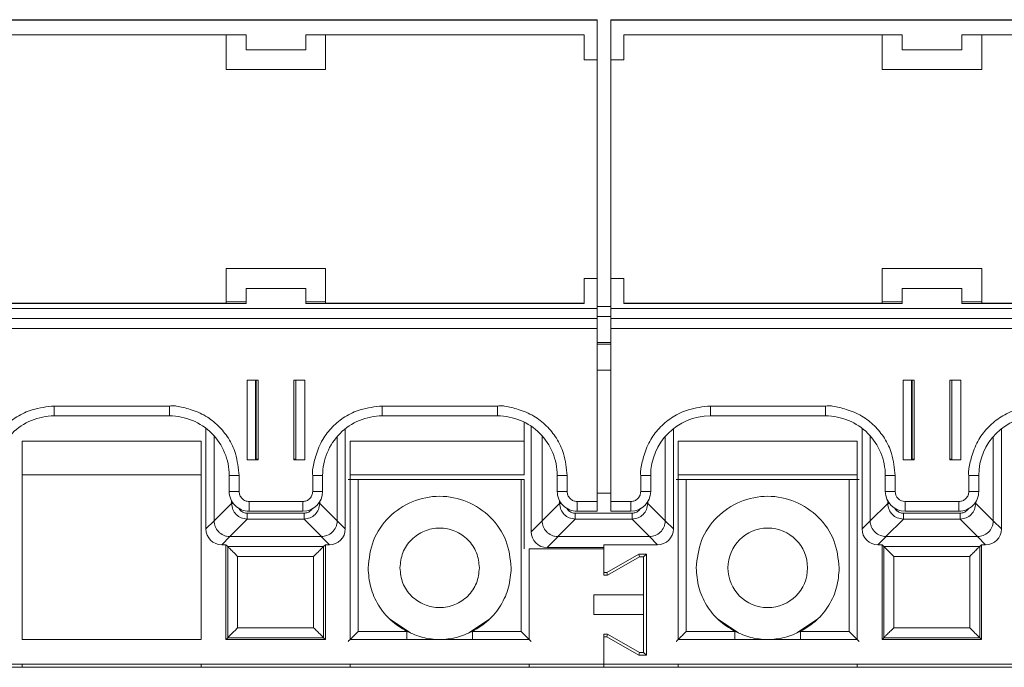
# Paper-space layout 'Blatt2' of a CAD drawing. Header units: millimetres. Extents: x 257 to 862, y 404 to 535.
# Tile 21 of 36: x 613 to 662, y 503 to 535. Entities that reach past the tile are written whole.
import ezdxf

# ---------------------------------------------------------------- set-up
doc = ezdxf.new("R2010")
doc.units = ezdxf.units.MM

psp = doc.layouts.new('Blatt2')

# ---------------------------------------------------------------- linework, layer by layer
at = {"color": 7, "linetype": 'Continuous', "lineweight": 15}
for p, q in [((477.597, 535.141), (641.897, 535.141)), ((616.997, 535.16), (601.497, 535.16)), ((616.997, 535.16), (617.997, 535.16)), ((633.497, 535.16), (617.997, 535.16)), ((633.497, 535.16), (634.497, 535.16)), ((634.497, 535.16), (641.897, 535.16)), ((641.897, 535.16), (641.897, 535.141)), ((641.897, 535.141), (641.897, 533.141)), ((642.597, 535.16), (649.997, 535.16)), ((642.597, 535.16), (642.597, 535.141)), ((642.597, 535.141), (806.897, 535.141)), ((642.597, 535.141), (642.597, 533.141)), ((649.997, 535.16), (650.997, 535.16)), ((666.497, 535.16), (650.997, 535.16)), ((610.747, 534.391), (624.247, 534.391)), ((623.247, 534.391), (623.247, 532.65)), ((624.247, 533.641), (624.247, 534.391)), ((627.247, 534.391), (641.247, 534.391)), ((627.247, 534.391), (627.247, 533.641)), ((628.247, 532.65), (628.247, 534.391)), ((641.247, 534.391), (641.247, 533.141)), ((643.247, 534.391), (657.247, 534.391)), ((643.247, 533.141), (643.247, 534.391)), ((656.247, 534.391), (656.247, 532.65)), ((657.247, 533.641), (657.247, 534.391)), ((660.247, 534.391), (673.747, 534.391)), ((660.247, 534.391), (660.247, 533.641)), ((661.247, 532.65), (661.247, 534.391)), ((627.247, 533.641), (624.247, 533.641)), ((660.247, 533.641), (657.247, 533.641)), ((641.247, 533.141), (641.897, 533.141)), ((641.897, 533.141), (641.897, 522.15)), ((642.597, 533.141), (643.247, 533.141)), ((642.597, 522.15), (642.597, 533.141)), ((623.247, 532.66), (628.247, 532.66)), ((623.247, 532.65), (628.247, 532.65)), ((656.247, 532.66), (661.247, 532.66)), ((656.247, 532.65), (661.247, 532.65)), ((628.247, 522.65), (623.247, 522.65)), ((623.247, 522.65), (623.247, 520.9)), ((628.247, 520.9), (628.247, 522.65)), ((661.247, 522.65), (656.247, 522.65)), ((656.247, 522.65), (656.247, 520.9)), ((661.247, 520.9), (661.247, 522.65)), ((641.247, 522.15), (641.247, 522.142)), ((641.897, 522.15), (641.247, 522.15)), ((641.247, 522.142), (641.247, 520.892)), ((641.897, 522.142), (641.247, 522.142)), ((641.897, 522.15), (641.897, 522.142)), ((641.897, 522.142), (641.897, 520.642)), ((643.247, 522.15), (642.597, 522.15)), ((642.597, 522.15), (642.597, 522.142)), ((643.247, 522.142), (642.597, 522.142)), ((642.597, 522.142), (642.597, 520.642)), ((643.247, 522.15), (643.247, 522.142)), ((643.247, 520.892), (643.247, 522.142)), ((627.247, 521.646), (624.247, 521.646)), ((624.247, 521.646), (624.247, 521.642)), ((624.247, 520.892), (624.247, 521.642)), ((624.247, 521.642), (627.247, 521.642)), ((627.247, 521.642), (627.247, 521.646)), ((627.247, 521.642), (627.247, 520.892)), ((660.247, 521.646), (657.247, 521.646)), ((657.247, 521.646), (657.247, 521.642)), ((657.247, 520.892), (657.247, 521.642)), ((657.247, 521.642), (660.247, 521.642)), ((660.247, 521.642), (660.247, 521.646)), ((660.247, 521.642), (660.247, 520.892)), ((477.597, 520.642), (641.897, 520.642)), ((624.247, 520.892), (610.747, 520.892)), ((623.247, 520.9), (611.747, 520.9)), ((623.247, 520.972), (624.247, 520.972)), ((627.247, 520.972), (628.247, 520.972)), ((641.247, 520.892), (627.247, 520.892)), ((641.247, 520.9), (628.247, 520.9)), ((642.597, 520.74), (641.897, 520.74)), ((641.897, 520.642), (641.897, 520.137)), ((642.597, 520.642), (806.897, 520.642)), ((642.597, 520.642), (642.597, 520.137)), ((656.247, 520.9), (643.247, 520.9)), ((657.247, 520.892), (643.247, 520.892)), ((656.247, 520.972), (657.247, 520.972)), ((660.247, 520.972), (661.247, 520.972)), ((673.747, 520.892), (660.247, 520.892)), ((672.747, 520.9), (661.247, 520.9)), ((477.597, 520.137), (641.897, 520.137)), ((641.897, 520.135), (477.597, 520.135)), ((641.897, 520.225), (642.597, 520.225)), ((641.897, 520.137), (641.897, 520.135)), ((641.897, 520.135), (641.897, 519.63)), ((642.597, 520.137), (806.897, 520.137)), ((642.597, 520.137), (642.597, 520.135)), ((806.897, 520.135), (642.597, 520.135)), ((642.597, 520.135), (642.597, 519.63)), ((477.597, 519.63), (641.897, 519.63)), ((641.897, 519.63), (641.897, 510.931)), ((642.597, 519.63), (806.897, 519.63)), ((642.597, 519.63), (642.597, 510.931)), ((642.597, 518.925), (641.897, 518.925)), ((642.597, 518.842), (641.897, 518.842)), ((641.897, 517.542), (642.597, 517.542)), ((624.847, 517.031), (624.297, 517.031)), ((624.297, 517.031), (624.297, 513.031)), ((624.719, 513.042), (624.719, 517.031)), ((624.847, 513.031), (624.847, 517.031)), ((626.647, 517.031), (626.647, 513.031)), ((627.197, 517.031), (626.647, 517.031)), ((626.747, 517.031), (626.747, 513.042)), ((627.197, 513.031), (627.197, 517.031)), ((657.847, 517.031), (657.297, 517.031)), ((657.297, 517.031), (657.297, 513.031)), ((657.719, 513.042), (657.719, 517.031)), ((657.847, 513.031), (657.847, 517.031)), ((659.647, 517.031), (659.647, 513.031)), ((660.197, 517.031), (659.647, 517.031)), ((659.747, 517.031), (659.747, 513.042)), ((660.197, 513.031), (660.197, 517.031)), ((620.397, 515.731), (614.597, 515.731)), ((614.597, 515.235), (614.597, 515.731)), ((620.397, 515.235), (620.397, 515.731)), ((636.897, 515.731), (631.097, 515.731)), ((631.097, 515.235), (631.097, 515.731)), ((636.897, 515.235), (636.897, 515.731)), ((653.397, 515.731), (647.597, 515.731)), ((647.597, 515.235), (647.597, 515.731)), ((653.397, 515.235), (653.397, 515.731)), ((614.597, 515.235), (620.397, 515.235)), ((631.097, 515.235), (636.897, 515.235)), ((647.597, 515.235), (653.397, 515.235)), ((622.229, 514.611), (622.229, 509.555)), ((629.237, 509.555), (629.237, 514.589)), ((638.233, 514.921), (638.233, 513.963)), ((638.583, 514.717), (638.583, 509.41)), ((645.737, 509.555), (645.737, 514.589)), ((655.229, 514.611), (655.229, 509.555)), ((662.237, 509.555), (662.237, 514.589)), ((622.637, 509.964), (622.637, 514.231)), ((628.829, 514.198), (628.829, 509.964)), ((639.137, 509.964), (639.137, 514.231)), ((645.329, 514.198), (645.329, 509.964)), ((655.637, 509.964), (655.637, 514.231)), ((661.829, 514.198), (661.829, 509.964)), ((621.983, 513.963), (612.983, 513.963)), ((612.983, 513.963), (612.983, 503.99)), ((621.983, 503.99), (621.983, 513.963)), ((638.233, 513.963), (629.483, 513.963)), ((629.483, 513.963), (629.483, 503.99)), ((638.233, 512.266), (638.233, 513.963)), ((645.983, 513.963), (645.983, 503.99)), ((654.983, 513.963), (645.983, 513.963)), ((654.983, 503.99), (654.983, 513.963)), ((624.719, 513.059), (624.747, 513.059)), ((657.719, 513.059), (657.747, 513.059)), ((624.297, 513.031), (624.847, 513.031)), ((624.847, 513.042), (624.719, 513.042)), ((626.747, 513.042), (626.647, 513.042)), ((626.647, 513.031), (627.197, 513.031)), ((657.297, 513.031), (657.847, 513.031)), ((657.847, 513.042), (657.719, 513.042)), ((659.747, 513.042), (659.647, 513.042)), ((659.647, 513.031), (660.197, 513.031)), ((612.983, 512.266), (621.983, 512.266)), ((623.397, 512.235), (623.397, 511.435)), ((623.897, 511.431), (623.897, 512.231)), ((627.597, 512.231), (627.597, 511.431)), ((628.097, 511.435), (628.097, 512.235)), ((629.483, 512.266), (638.233, 512.266)), ((639.897, 512.235), (639.897, 511.435)), ((640.397, 511.431), (640.397, 512.231)), ((644.097, 512.231), (644.097, 511.431)), ((644.597, 511.435), (644.597, 512.235)), ((645.983, 512.266), (654.983, 512.266)), ((656.397, 512.235), (656.397, 511.435)), ((656.897, 511.431), (656.897, 512.231)), ((660.597, 512.231), (660.597, 511.431)), ((661.097, 511.435), (661.097, 512.235)), ((629.885, 504.392), (629.885, 512.033)), ((629.885, 512.033), (638.081, 512.033)), ((638.081, 512.033), (638.233, 512.033)), ((638.081, 504.392), (638.081, 512.033)), ((638.233, 508.54), (638.233, 512.033)), ((646.385, 504.392), (646.385, 512.033)), ((646.385, 512.033), (654.581, 512.033)), ((654.581, 504.392), (654.581, 512.033)), ((642.597, 511.345), (641.897, 511.345)), ((623.518, 510.832), (622.637, 509.95)), ((627.097, 510.931), (624.397, 510.931)), ((624.397, 510.435), (624.397, 510.931)), ((627.097, 510.435), (627.097, 510.931)), ((628.829, 509.95), (627.948, 510.832)), ((640.018, 510.832), (639.137, 509.95)), ((641.897, 510.931), (640.897, 510.931)), ((640.897, 510.931), (640.897, 510.435)), ((641.897, 510.931), (641.897, 510.435)), ((643.597, 510.931), (642.597, 510.931)), ((642.597, 510.931), (642.597, 510.435)), ((643.597, 510.435), (643.597, 510.931)), ((645.329, 509.95), (644.448, 510.832)), ((656.518, 510.832), (655.637, 509.95)), ((660.097, 510.931), (657.397, 510.931)), ((657.397, 510.435), (657.397, 510.931)), ((660.097, 510.435), (660.097, 510.931)), ((661.829, 509.95), (660.948, 510.832)), ((624.305, 510.34), (627.161, 510.34)), ((624.305, 510.34), (624.305, 510.045)), ((624.397, 510.435), (627.097, 510.435)), ((627.161, 510.34), (627.161, 510.045)), ((640.805, 510.34), (643.661, 510.34)), ((640.805, 510.34), (640.805, 510.045)), ((640.897, 510.435), (641.897, 510.435)), ((642.597, 510.435), (643.597, 510.435)), ((643.661, 510.045), (643.661, 510.34)), ((657.305, 510.34), (660.161, 510.34)), ((657.305, 510.34), (657.305, 510.045)), ((657.397, 510.435), (660.097, 510.435)), ((660.161, 510.34), (660.161, 510.045)), ((622.229, 509.555), (622.637, 509.964)), ((622.637, 509.95), (622.637, 509.964)), ((623.424, 509.164), (624.305, 510.045)), ((624.305, 510.045), (627.161, 510.045)), ((627.161, 510.045), (628.042, 509.164)), ((628.829, 509.964), (628.829, 509.95)), ((628.829, 509.964), (629.237, 509.555)), ((639.137, 509.964), (638.583, 509.41)), ((639.137, 509.95), (639.137, 509.964)), ((639.924, 509.164), (640.805, 510.045)), ((640.805, 510.045), (643.661, 510.045)), ((643.661, 510.045), (644.542, 509.164)), ((645.329, 509.964), (645.329, 509.95)), ((645.329, 509.964), (645.737, 509.555)), ((655.229, 509.555), (655.637, 509.964)), ((655.637, 509.95), (655.637, 509.964)), ((656.424, 509.164), (657.305, 510.045)), ((657.305, 510.045), (660.161, 510.045)), ((660.161, 510.045), (661.042, 509.164)), ((661.829, 509.964), (661.829, 509.95)), ((661.829, 509.964), (662.237, 509.555)), ((623.437, 509.164), (623.029, 508.755)), ((623.437, 509.164), (623.424, 509.164)), ((628.029, 509.164), (623.437, 509.164)), ((628.042, 509.164), (628.029, 509.164)), ((628.029, 509.164), (628.437, 508.755)), ((639.937, 509.164), (639.383, 508.61)), ((639.937, 509.164), (639.924, 509.164)), ((644.529, 509.164), (639.937, 509.164)), ((644.542, 509.164), (644.529, 509.164)), ((644.937, 508.755), (644.529, 509.164)), ((656.437, 509.164), (656.029, 508.755)), ((656.437, 509.164), (656.424, 509.164)), ((661.029, 509.164), (656.437, 509.164)), ((661.042, 509.164), (661.029, 509.164)), ((661.029, 509.164), (661.437, 508.755)), ((623.029, 508.755), (623.233, 508.755)), ((623.233, 508.755), (623.322, 508.666)), ((623.233, 508.755), (623.233, 503.99)), ((623.322, 508.666), (628.144, 508.666)), ((623.322, 508.666), (623.322, 504.079)), ((628.144, 508.666), (628.233, 508.755)), ((628.144, 504.079), (628.144, 508.666)), ((628.233, 508.755), (628.437, 508.755)), ((628.233, 503.99), (628.233, 508.755)), ((639.383, 508.61), (642.233, 508.61)), ((642.233, 508.755), (644.937, 508.755)), ((642.233, 507.362), (642.233, 508.755)), ((656.029, 508.755), (656.233, 508.755)), ((656.233, 508.755), (656.322, 508.666)), ((656.233, 508.755), (656.233, 503.99)), ((656.322, 508.666), (661.144, 508.666)), ((656.322, 508.666), (656.322, 504.079)), ((661.144, 508.666), (661.233, 508.755)), ((661.144, 504.079), (661.144, 508.666)), ((661.233, 508.755), (661.437, 508.755)), ((661.233, 503.99), (661.233, 508.755)), ((627.644, 508.166), (623.822, 508.166)), ((623.822, 508.166), (623.822, 504.579)), ((627.644, 504.579), (627.644, 508.166)), ((638.483, 503.99), (638.483, 508.54)), ((638.483, 508.54), (642.233, 508.54)), ((642.233, 508.54), (642.233, 507.216)), ((643.994, 508.285), (642.394, 507.362)), ((642.433, 507.216), (644.033, 508.14)), ((644.379, 508.285), (643.994, 508.285)), ((644.033, 508.14), (643.994, 508.285)), ((644.033, 508.14), (644.233, 508.14)), ((644.233, 508.14), (644.379, 508.285)), ((644.233, 508.14), (644.233, 506.24)), ((644.379, 503.194), (644.379, 508.285)), ((660.644, 508.166), (656.822, 508.166)), ((656.822, 508.166), (656.822, 504.579)), ((660.644, 504.579), (660.644, 508.166)), ((642.394, 507.362), (642.233, 507.362)), ((642.233, 507.216), (642.433, 507.216)), ((642.433, 507.216), (642.394, 507.362)), ((641.733, 506.24), (641.733, 505.24)), ((644.233, 506.24), (641.733, 506.24)), ((644.233, 506.24), (644.233, 505.24)), ((641.733, 505.24), (644.233, 505.24)), ((644.233, 505.24), (644.233, 503.34)), ((631.479, 505.016), (632.52, 504.32)), ((635.446, 504.32), (636.486, 505.016)), ((647.979, 505.016), (649.02, 504.32)), ((651.946, 504.32), (652.986, 505.016)), ((623.822, 504.579), (627.644, 504.579)), ((632.329, 504.392), (629.885, 504.392)), ((638.081, 504.392), (635.637, 504.392)), ((642.433, 504.263), (642.233, 504.263)), ((642.233, 502.74), (642.233, 504.263)), ((642.433, 504.263), (642.394, 504.118)), ((644.033, 503.34), (642.433, 504.263)), ((648.829, 504.392), (646.385, 504.392)), ((654.581, 504.392), (652.137, 504.392)), ((656.822, 504.579), (660.644, 504.579)), ((612.983, 503.99), (621.983, 503.99)), ((623.233, 503.99), (623.322, 504.079)), ((623.233, 503.99), (628.233, 503.99)), ((623.322, 504.079), (628.144, 504.079)), ((628.233, 503.99), (628.144, 504.079)), ((629.483, 503.99), (638.483, 503.99)), ((642.233, 502.74), (642.233, 504.118)), ((642.233, 504.118), (642.394, 504.118)), ((642.394, 504.118), (643.994, 503.194)), ((645.983, 503.99), (654.983, 503.99)), ((656.233, 503.99), (656.322, 504.079)), ((656.233, 503.99), (661.233, 503.99)), ((656.322, 504.079), (661.144, 504.079)), ((661.233, 503.99), (661.144, 504.079)), ((644.033, 503.34), (643.994, 503.194)), ((643.994, 503.194), (644.379, 503.194)), ((644.233, 503.34), (644.033, 503.34)), ((644.233, 503.34), (644.379, 503.194)), ((642.233, 502.74), (477.233, 502.74)), ((612.983, 502.59), (612.983, 502.74)), ((621.983, 502.59), (621.983, 502.74)), ((629.483, 502.59), (629.483, 502.74)), ((638.483, 502.59), (638.483, 502.74)), ((642.233, 502.59), (642.233, 502.74)), ((807.233, 502.74), (642.233, 502.74)), ((645.983, 502.59), (645.983, 502.74)), ((654.983, 502.59), (654.983, 502.74)), ((826.514, 502.59), (259.333, 502.59))]:
    psp.add_line(p, q, dxfattribs=at)
at = {"color": 8, "linetype": 'Continuous', "lineweight": 15}
for p, q in [((624.747, 513.059), (624.747, 517.031)), ((657.747, 513.059), (657.747, 517.031)), ((623.518, 510.958), (623.518, 510.832)), ((623.518, 510.832), (623.6, 510.832)), ((627.894, 510.832), (627.948, 510.832)), ((627.948, 510.832), (627.948, 510.909)), ((640.018, 510.958), (640.018, 510.832)), ((640.1, 510.832), (640.018, 510.832)), ((644.394, 510.832), (644.448, 510.832)), ((644.448, 510.832), (644.448, 510.909)), ((656.518, 510.958), (656.518, 510.832)), ((656.518, 510.832), (656.6, 510.832)), ((660.894, 510.832), (660.948, 510.832)), ((660.948, 510.832), (660.948, 510.909)), ((632.329, 503.99), (632.329, 504.392)), ((635.637, 503.99), (635.637, 504.392)), ((648.829, 503.99), (648.829, 504.392)), ((652.137, 503.99), (652.137, 504.392))]:
    psp.add_line(p, q, dxfattribs=at)
at = {"color": 7, "linetype": 'Continuous', "lineweight": 15}
psp.add_circle((650.483, 507.59), 2, dxfattribs=at)
for centre, radius, start, end in [((614.597, 512.235), 3, 89.9986, 179.9993), ((620.397, 512.235), 3, 0.0007, 90.0014), ((631.097, 512.235), 3, 89.9989, 179.999), ((636.897, 512.235), 3, 0.0007, 90.0014), ((647.597, 512.235), 3, 89.9995, 179.9984), ((653.397, 512.235), 3, 0.0007, 90.0014), ((664.097, 512.235), 3, 89.9989, 179.9984), ((624.772, 510.196), 2.863, 88.5, 90.501), ((626.722, 510.196), 2.863, 89.499, 91.5), ((657.772, 510.197), 2.862, 88.4996, 90.5014), ((659.722, 510.193), 2.867, 89.4998, 91.4989), ((623.772, 526.503), 14.272, 268.496, 270.5034), ((627.723, 526.503), 14.272, 269.4966, 271.504), ((640.272, 526.503), 14.272, 268.496, 270.5034), ((644.223, 526.503), 14.272, 269.4966, 271.504), ((656.772, 526.503), 14.273, 268.496, 270.5034), ((660.723, 526.503), 14.272, 269.4966, 271.504), ((623.772, 525.743), 14.313, 268.4997, 270.5014), ((624.397, 511.435), 1, 180.0011, 270.0023), ((627.097, 511.435), 1, 269.9994, 359.9989), ((627.722, 525.743), 14.313, 269.4986, 271.5003), ((640.272, 525.743), 14.313, 268.4997, 270.5014), ((640.897, 511.435), 1, 180.0011, 270.0023), ((643.597, 511.435), 1, 269.9994, 359.9989), ((644.222, 525.743), 14.313, 269.4986, 271.5003), ((656.772, 525.744), 14.314, 268.4997, 270.5014), ((657.397, 511.435), 1, 180.0029, 270.0006), ((657.397, 511.431), 0.5, 179.9991, 270.0027), ((660.097, 511.435), 1, 269.9987, 359.9996), ((660.722, 525.743), 14.313, 269.4986, 271.5003)]:
    psp.add_arc(centre, radius, start, end, dxfattribs=at)
for centre, major_axis in [((623.029, 509.555), (-0.566, -0.566)), ((628.437, 509.555), (0.566, -0.566)), ((639.383, 509.41), (-0.566, -0.566)), ((644.937, 509.555), (0.566, -0.566)), ((656.029, 509.555), (-0.566, -0.566)), ((661.437, 509.555), (0.566, -0.566))]:
    psp.add_ellipse(centre, major_axis=major_axis, ratio=0.999924, start_param=5.497825, end_param=7.068545, dxfattribs=at)
for points, knots in [([(614.597, 515.731), (614.223, 515.691), (613.565, 515.621), (612.712, 515.225), (612.078, 514.698), (611.555, 514.054), (611.262, 513.314), (611.128, 512.745), (611.07, 512.394), (611.089, 512.277), (611.097, 512.231)], [0, 0, 0, 0, 0.204544, 0.359431, 0.506036, 0.652602, 0.808024, 0.935659, 0.974208, 1, 1, 1, 1]), ([(623.897, 512.231), (623.858, 512.605), (623.788, 513.263), (623.392, 514.116), (622.865, 514.75), (622.221, 515.272), (621.481, 515.565), (620.911, 515.7), (620.561, 515.757), (620.444, 515.738), (620.397, 515.731)], [0, 0, 0, 0, 0.204544, 0.359432, 0.506039, 0.6526, 0.808023, 0.935662, 0.974209, 1, 1, 1, 1]), ([(631.097, 515.731), (630.723, 515.691), (630.065, 515.621), (629.212, 515.225), (628.578, 514.698), (628.055, 514.054), (627.762, 513.314), (627.628, 512.745), (627.57, 512.394), (627.589, 512.277), (627.597, 512.231)], [0, 0, 0, 0, 0.204544, 0.359432, 0.506037, 0.652603, 0.808025, 0.93566, 0.974208, 1, 1, 1, 1]), ([(640.397, 512.231), (640.358, 512.605), (640.288, 513.263), (639.892, 514.116), (639.365, 514.75), (638.721, 515.272), (637.981, 515.565), (637.411, 515.7), (637.061, 515.757), (636.944, 515.738), (636.897, 515.731)], [0, 0, 0, 0, 0.204544, 0.359432, 0.506039, 0.6526, 0.808023, 0.935662, 0.974209, 1, 1, 1, 1]), ([(647.597, 515.731), (647.223, 515.691), (646.565, 515.621), (645.712, 515.225), (645.078, 514.698), (644.555, 514.054), (644.262, 513.314), (644.128, 512.745), (644.07, 512.394), (644.089, 512.277), (644.097, 512.231)], [0, 0, 0, 0, 0.204544, 0.359432, 0.506038, 0.6526, 0.808024, 0.93566, 0.974208, 1, 1, 1, 1]), ([(656.897, 512.231), (656.858, 512.605), (656.788, 513.263), (656.392, 514.116), (655.865, 514.75), (655.221, 515.272), (654.481, 515.565), (653.911, 515.7), (653.561, 515.757), (653.444, 515.738), (653.397, 515.731)], [0, 0, 0, 0, 0.204545, 0.359432, 0.506035, 0.652601, 0.808024, 0.935657, 0.974209, 1, 1, 1, 1]), ([(664.097, 515.731), (663.723, 515.691), (663.065, 515.621), (662.212, 515.225), (661.578, 514.698), (661.055, 514.054), (660.762, 513.314), (660.628, 512.745), (660.57, 512.394), (660.589, 512.277), (660.597, 512.231)], [0, 0, 0, 0, 0.204549, 0.359436, 0.506041, 0.652603, 0.808025, 0.93566, 0.974208, 1, 1, 1, 1]), ([(629.385, 512.038), (629.388, 512.037), (629.394, 512.037), (629.436, 512.036), (629.497, 512.035), (629.59, 512.034), (629.722, 512.033), (629.834, 512.033), (629.885, 512.033)], [0, 0, 0, 0, 0.156493, 0.304046, 0.442681, 0.572365, 0.803906, 1, 1, 1, 1]), ([(645.885, 512.038), (645.888, 512.037), (645.894, 512.037), (645.937, 512.036), (645.997, 512.035), (646.09, 512.034), (646.222, 512.033), (646.334, 512.033), (646.385, 512.033)], [0, 0, 0, 0, 0.156494, 0.304061, 0.442677, 0.572362, 0.803904, 1, 1, 1, 1]), ([(654.581, 512.033), (654.633, 512.033), (654.746, 512.033), (654.877, 512.034), (654.971, 512.035), (655.03, 512.036), (655.072, 512.037), (655.078, 512.037), (655.081, 512.038)], [0, 0, 0, 0, 0.19867, 0.43107, 0.560532, 0.698511, 0.845004, 1, 1, 1, 1]), ([(624.397, 510.931), (624.334, 510.937), (624.237, 510.948), (624.121, 511.01), (624.041, 511.075), (623.977, 511.154), (623.914, 511.271), (623.904, 511.368), (623.897, 511.431)], [0, 0, 0, 0, 0.2394504, 0.3693931, 0.5000093, 0.6299298, 0.760558, 1, 1, 1, 1]), ([(627.597, 511.431), (627.59, 511.368), (627.58, 511.271), (627.518, 511.154), (627.453, 511.075), (627.374, 511.01), (627.257, 510.948), (627.16, 510.937), (627.097, 510.931)], [0, 0, 0, 0, 0.239451, 0.369394, 0.50001, 0.629948, 0.760578, 1, 1, 1, 1]), ([(637.583, 507.59), (637.529, 508.061), (637.421, 509.003), (636.588, 510.201), (635.398, 511.002), (633.983, 511.283), (632.568, 511.002), (631.378, 510.201), (630.545, 509.003), (630.437, 508.061), (630.383, 507.59)], [0, 0, 0, 0, 0.125, 0.25, 0.374999, 0.500001, 0.624999, 0.749999, 0.875, 1, 1, 1, 1]), ([(640.897, 510.931), (640.834, 510.937), (640.737, 510.948), (640.621, 511.01), (640.541, 511.075), (640.477, 511.154), (640.414, 511.271), (640.404, 511.368), (640.397, 511.431)], [0, 0, 0, 0, 0.2394504, 0.3693931, 0.5000093, 0.6299298, 0.760558, 1, 1, 1, 1]), ([(644.097, 511.431), (644.09, 511.368), (644.08, 511.271), (644.018, 511.154), (643.953, 511.075), (643.874, 511.01), (643.757, 510.948), (643.66, 510.937), (643.597, 510.931)], [0, 0, 0, 0, 0.239451, 0.369394, 0.50001, 0.629948, 0.760578, 1, 1, 1, 1]), ([(654.083, 507.59), (654.029, 508.061), (653.921, 509.003), (653.088, 510.201), (651.898, 511.002), (650.483, 511.283), (649.068, 511.002), (647.878, 510.201), (647.045, 509.003), (646.937, 508.061), (646.883, 507.59)], [0, 0, 0, 0, 0.125, 0.25, 0.374999, 0.500001, 0.624999, 0.749999, 0.875, 1, 1, 1, 1]), ([(660.597, 511.431), (660.59, 511.368), (660.58, 511.271), (660.518, 511.154), (660.453, 511.075), (660.374, 511.01), (660.257, 510.948), (660.16, 510.937), (660.097, 510.931)], [0, 0, 0, 0, 0.239451, 0.369394, 0.50001, 0.629948, 0.760578, 1, 1, 1, 1]), ([(624.305, 510.045), (624.199, 510.058), (623.994, 510.084), (623.739, 510.266), (623.558, 510.521), (623.532, 510.726), (623.518, 510.832)], [0, 0, 0, 0, 0.25688, 0.500007, 0.743103, 1, 1, 1, 1]), ([(627.948, 510.832), (627.934, 510.726), (627.908, 510.521), (627.727, 510.266), (627.471, 510.084), (627.266, 510.058), (627.161, 510.045)], [0, 0, 0, 0, 0.256882, 0.50001, 0.743116, 1, 1, 1, 1]), ([(640.805, 510.045), (640.699, 510.058), (640.494, 510.084), (640.239, 510.266), (640.058, 510.521), (640.032, 510.726), (640.018, 510.832)], [0, 0, 0, 0, 0.25688, 0.500007, 0.743103, 1, 1, 1, 1]), ([(644.448, 510.832), (644.434, 510.726), (644.408, 510.521), (644.227, 510.266), (643.971, 510.084), (643.766, 510.058), (643.661, 510.045)], [0, 0, 0, 0, 0.256882, 0.50001, 0.743116, 1, 1, 1, 1]), ([(657.305, 510.045), (657.199, 510.058), (656.994, 510.084), (656.739, 510.266), (656.558, 510.521), (656.532, 510.726), (656.518, 510.832)], [0, 0, 0, 0, 0.25688, 0.500007, 0.743103, 1, 1, 1, 1]), ([(660.948, 510.832), (660.934, 510.726), (660.908, 510.521), (660.727, 510.266), (660.471, 510.084), (660.266, 510.058), (660.161, 510.045)], [0, 0, 0, 0, 0.2568806, 0.499993, 0.7431174, 1, 1, 1, 1]), ([(623.424, 509.164), (623.369, 509.168), (623.261, 509.176), (623.06, 509.246), (622.843, 509.399), (622.672, 509.66), (622.648, 509.858), (622.637, 509.95)], [0, 0, 0, 0, 0.134644, 0.265607, 0.515519, 0.772361, 1, 1, 1, 1]), ([(628.829, 509.95), (628.824, 509.896), (628.816, 509.787), (628.747, 509.587), (628.593, 509.37), (628.333, 509.199), (628.135, 509.175), (628.042, 509.164)], [0, 0, 0, 0, 0.134646, 0.265603, 0.515531, 0.772366, 1, 1, 1, 1]), ([(639.924, 509.164), (639.869, 509.168), (639.761, 509.176), (639.56, 509.246), (639.343, 509.399), (639.172, 509.66), (639.148, 509.858), (639.137, 509.95)], [0, 0, 0, 0, 0.1346446, 0.2655852, 0.5155177, 0.7723599, 1, 1, 1, 1]), ([(645.329, 509.95), (645.324, 509.896), (645.316, 509.787), (645.247, 509.587), (645.093, 509.37), (644.833, 509.199), (644.635, 509.175), (644.542, 509.164)], [0, 0, 0, 0, 0.134646, 0.265603, 0.515531, 0.772366, 1, 1, 1, 1]), ([(656.424, 509.164), (656.331, 509.175), (656.133, 509.199), (655.872, 509.37), (655.719, 509.587), (655.65, 509.788), (655.641, 509.896), (655.637, 509.95)], [0, 0, 0, 0, 0.227631, 0.484485, 0.734981, 0.865793, 1, 1, 1, 1]), ([(661.829, 509.95), (661.824, 509.896), (661.816, 509.787), (661.747, 509.587), (661.593, 509.37), (661.333, 509.199), (661.135, 509.175), (661.042, 509.164)], [0, 0, 0, 0, 0.134645, 0.265601, 0.515514, 0.772368, 1, 1, 1, 1]), ([(631.983, 507.59), (632.013, 507.851), (632.073, 508.375), (632.536, 509.041), (633.197, 509.485), (633.983, 509.642), (634.769, 509.485), (635.43, 509.041), (635.893, 508.375), (635.953, 507.851), (635.983, 507.59)], [0, 0, 0, 0, 0.1250003, 0.2499996, 0.3750009, 0.4999988, 0.6250014, 0.7499987, 0.8750007, 1, 1, 1, 1]), ([(623.822, 508.166), (623.756, 508.232), (623.629, 508.359), (623.487, 508.501), (623.401, 508.587), (623.357, 508.632), (623.328, 508.66), (623.324, 508.664), (623.322, 508.666)], [0, 0, 0, 0, 0.293966, 0.566142, 0.688676, 0.800294, 0.903158, 1, 1, 1, 1]), ([(628.144, 508.666), (628.142, 508.664), (628.137, 508.66), (628.105, 508.629), (628.056, 508.579), (627.965, 508.487), (627.824, 508.347), (627.703, 508.226), (627.644, 508.166)], [0, 0, 0, 0, 0.101457, 0.209911, 0.328452, 0.459447, 0.734495, 1, 1, 1, 1]), ([(656.822, 508.166), (656.756, 508.232), (656.629, 508.359), (656.487, 508.501), (656.401, 508.587), (656.357, 508.632), (656.328, 508.66), (656.324, 508.664), (656.322, 508.666)], [0, 0, 0, 0, 0.293967, 0.566144, 0.688662, 0.800294, 0.903158, 1, 1, 1, 1]), ([(661.144, 508.666), (661.142, 508.664), (661.137, 508.66), (661.105, 508.629), (661.056, 508.579), (660.965, 508.487), (660.824, 508.347), (660.703, 508.226), (660.644, 508.166)], [0, 0, 0, 0, 0.101456, 0.2099, 0.32844, 0.459452, 0.734497, 1, 1, 1, 1]), ([(630.383, 507.59), (630.409, 507.261), (630.461, 506.605), (630.874, 505.697), (631.49, 504.913), (632.05, 504.566), (632.329, 504.392)], [0, 0, 0, 0, 0.25, 0.499999, 0.75, 1, 1, 1, 1]), ([(635.983, 507.59), (635.953, 507.328), (635.893, 506.804), (635.43, 506.139), (634.769, 505.694), (633.983, 505.538), (633.197, 505.694), (632.536, 506.139), (632.073, 506.804), (632.013, 507.328), (631.983, 507.59)], [0, 0, 0, 0, 0.125, 0.250001, 0.374999, 0.500001, 0.624999, 0.75, 0.874999, 1, 1, 1, 1]), ([(635.637, 504.392), (635.916, 504.566), (636.476, 504.913), (637.092, 505.697), (637.505, 506.605), (637.557, 507.261), (637.583, 507.59)], [0, 0, 0, 0, 0.249996, 0.499998, 0.749999, 1, 1, 1, 1]), ([(646.883, 507.59), (646.909, 507.261), (646.961, 506.605), (647.374, 505.697), (647.99, 504.913), (648.55, 504.566), (648.829, 504.392)], [0, 0, 0, 0, 0.25, 0.499999, 0.75, 1, 1, 1, 1]), ([(652.137, 504.392), (652.416, 504.566), (652.976, 504.913), (653.592, 505.697), (654.005, 506.605), (654.057, 507.261), (654.083, 507.59)], [0, 0, 0, 0, 0.250002, 0.499999, 0.749999, 1, 1, 1, 1]), ([(623.322, 504.079), (623.323, 504.08), (623.327, 504.084), (623.354, 504.11), (623.4, 504.156), (623.486, 504.243), (623.629, 504.386), (623.756, 504.513), (623.822, 504.579)], [0, 0, 0, 0, 0.085186, 0.194035, 0.307267, 0.433946, 0.706079, 1, 1, 1, 1]), ([(628.144, 504.079), (628.142, 504.081), (628.137, 504.085), (628.106, 504.117), (628.057, 504.166), (627.965, 504.257), (627.824, 504.398), (627.703, 504.519), (627.644, 504.579)], [0, 0, 0, 0, 0.101456, 0.209907, 0.328449, 0.45945, 0.734496, 1, 1, 1, 1]), ([(629.885, 504.392), (629.824, 504.331), (629.702, 504.209), (629.561, 504.067), (629.47, 503.977), (629.421, 503.929), (629.391, 503.898), (629.387, 503.894), (629.385, 503.892)], [0, 0, 0, 0, 0.270523, 0.5436995, 0.6735732, 0.7911877, 0.8989501, 1, 1, 1, 1]), ([(632.329, 504.392), (632.593, 504.278), (633.12, 504.05), (633.983, 503.96), (634.846, 504.05), (635.373, 504.278), (635.637, 504.392)], [0, 0, 0, 0, 0.249995, 0.499996, 0.749997, 1, 1, 1, 1]), ([(638.581, 503.892), (638.579, 503.894), (638.575, 503.898), (638.545, 503.929), (638.496, 503.977), (638.405, 504.067), (638.264, 504.209), (638.141, 504.331), (638.081, 504.392)], [0, 0, 0, 0, 0.1010174, 0.2087843, 0.3263978, 0.4562945, 0.7294767, 1, 1, 1, 1]), ([(646.385, 504.392), (646.319, 504.326), (646.192, 504.199), (646.05, 504.056), (645.964, 503.971), (645.919, 503.926), (645.89, 503.897), (645.887, 503.894), (645.885, 503.892)], [0, 0, 0, 0, 0.2926332, 0.5635691, 0.6868777, 0.7991363, 0.9025679, 1, 1, 1, 1]), ([(648.829, 504.392), (649.093, 504.278), (649.62, 504.05), (650.483, 503.96), (651.346, 504.05), (651.873, 504.278), (652.137, 504.392)], [0, 0, 0, 0, 0.250003, 0.499996, 0.749997, 1, 1, 1, 1]), ([(655.081, 503.892), (655.079, 503.893), (655.076, 503.896), (655.049, 503.924), (655.003, 503.969), (654.917, 504.056), (654.773, 504.199), (654.646, 504.326), (654.581, 504.392)], [0, 0, 0, 0, 0.0892721, 0.1976952, 0.3104078, 0.4365239, 0.7074151, 1, 1, 1, 1]), ([(656.322, 504.079), (656.323, 504.08), (656.327, 504.084), (656.354, 504.11), (656.4, 504.156), (656.486, 504.243), (656.629, 504.386), (656.756, 504.513), (656.822, 504.579)], [0, 0, 0, 0, 0.085186, 0.194035, 0.307267, 0.433946, 0.706079, 1, 1, 1, 1]), ([(661.144, 504.079), (661.142, 504.081), (661.137, 504.085), (661.106, 504.117), (661.057, 504.166), (660.965, 504.257), (660.824, 504.398), (660.703, 504.519), (660.644, 504.579)], [0, 0, 0, 0, 0.101456, 0.209907, 0.328449, 0.45945, 0.734496, 1, 1, 1, 1])]:
    psp.add_open_spline(points, degree=3, knots=knots, dxfattribs=at)
at = {"color": 8, "linetype": 'Continuous', "lineweight": 15}
for points, knots in [([(623.867, 510.611), (623.876, 510.592), (623.9, 510.543), (623.958, 510.477), (624.035, 510.415), (624.123, 510.371), (624.214, 510.344), (624.276, 510.341), (624.305, 510.34)], [0, 0, 0, 0, 0.118552, 0.300098, 0.477738, 0.659625, 0.840721, 1, 1, 1, 1]), ([(640.367, 510.611), (640.376, 510.592), (640.4, 510.543), (640.458, 510.477), (640.535, 510.415), (640.623, 510.371), (640.714, 510.344), (640.776, 510.341), (640.805, 510.34)], [0, 0, 0, 0, 0.118552, 0.300098, 0.477738, 0.659625, 0.840721, 1, 1, 1, 1]), ([(656.867, 510.611), (656.876, 510.592), (656.9, 510.543), (656.958, 510.477), (657.035, 510.415), (657.123, 510.371), (657.214, 510.344), (657.276, 510.341), (657.305, 510.34)], [0, 0, 0, 0, 0.118579, 0.300091, 0.477733, 0.659621, 0.840719, 1, 1, 1, 1]), ([(627.161, 510.34), (627.227, 510.347), (627.325, 510.358), (627.441, 510.422), (627.515, 510.485), (627.563, 510.539), (627.58, 510.574), (627.583, 510.58)], [0, 0, 0, 0, 0.38632, 0.576795, 0.771276, 0.961529, 1, 1, 1, 1]), ([(643.661, 510.34), (643.727, 510.347), (643.825, 510.358), (643.941, 510.422), (644.015, 510.485), (644.063, 510.539), (644.08, 510.574), (644.083, 510.58)], [0, 0, 0, 0, 0.38632, 0.576795, 0.771276, 0.961529, 1, 1, 1, 1]), ([(660.161, 510.34), (660.227, 510.347), (660.325, 510.358), (660.441, 510.422), (660.515, 510.485), (660.563, 510.539), (660.58, 510.574), (660.583, 510.58)], [0, 0, 0, 0, 0.38632, 0.576795, 0.771276, 0.961529, 1, 1, 1, 1])]:
    psp.add_open_spline(points, degree=3, knots=knots, dxfattribs=at)

doc.saveas('drawing.dxf')
